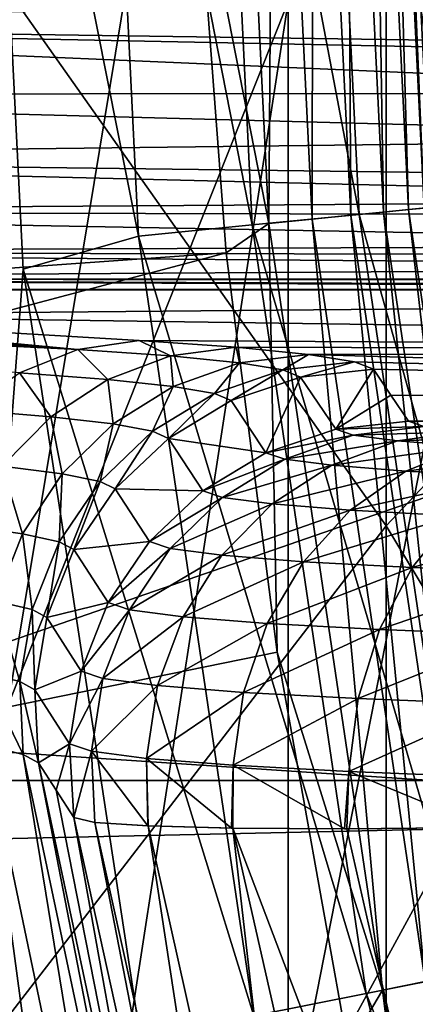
# Model space of a CAD drawing. Header units: metres. Extents: x -22 to 73, y -229 to 22.
# Tile 83 of 256: x -11.944 to -11.361, y -2.29 to -0.84. Entities that reach past the tile are written whole.
import ezdxf

# ---------------------------------------------------------------- set-up
doc = ezdxf.new("R2010")
doc.units = ezdxf.units.M
doc.layers.add('solid_509500_SW0001', color=7, linetype='CONTINUOUS')

msp = doc.modelspace()

# ---------------------------------------------------------------- linework, layer by layer
at = {"layer": 'solid_509500_SW0001'}
for points in [[(-12.346918, -6.599516, 120.443748), (-12.346918, 6.599516, 120.443748), (-11.640534, 7.778043, 120.443748)], [(-12, 0, 120.443748), (-12.346918, -6.599516, 120.443748), (-11.640534, 7.778043, 120.443748)], [(-11.961754, -1.85101, 279.059357), (-11.961754, -0.415663, 275.874512), (-11.548494, 0.652222, 276.314514)], [(-11.548494, -0.814038, 279.567963), (-11.961754, -1.85101, 279.059357), (-11.548494, 0.652222, 276.314514)], [(20.14465, 0.464279, 0.034086), (-20.145683, -0.417051, 0.034086), (20.10508, -1.344709, 0.034086)], [(-11.404063, -1.585651, 287.60083), (-11.404063, 0.405228, 284.380585), (-12.124355, -0.566782, 283.822571)], [(-11.404063, -1.585651, 287.60083), (-10.580494, -0.713293, 288.180267), (-11.404063, 0.405228, 284.380585)], [(-11.548494, -2.489003, 282.719055), (-11.548494, -0.814038, 279.567963), (-11.024015, 0.181574, 280.056274)], [(-11.024015, -1.527296, 283.271149), (-11.548494, -2.489003, 282.719055), (-11.024015, 0.181574, 280.056274)], [(22.414381, -1.961005), (-22.5, 0), (22.5, 0)], [(22.414381, -1.961005), (-22.414381, -1.961005), (-22.5, 0)], [(-21.631334, -1.892496, 120.013718), (-11.699954, 0, 120.188515), (-21.713963, 0, 120.013718)], [(-11.684937, -0.592593, 120.188515), (-11.699954, 0, 120.188515), (-21.631334, -1.892496, 120.013718)], [(-9.891456, -1.039758, 164.443756), (-9.945955, 0, 164.443756), (-12.483956, -0.633106, 164.443756)], [(-11.939076, -1.207659, 120.443748), (-12.346918, -6.599516, 120.443748), (-12, 0, 120.443748)], [(-11.769404, -1.159185, 120.458946), (-11.939076, -1.207659, 120.443748), (-12, 0, 120.443748)], [(-11.769404, -1.159185, 120.458946), (-12, 0, 120.443748), (-11.826352, 0, 120.458946)], [(-11.601681, -1.142666, 120.50412), (-11.826352, 0, 120.458946), (-11.657816, 0, 120.50412)], [(-11.601681, -1.142666, 120.50412), (-11.769404, -1.159185, 120.458946), (-11.826352, 0, 120.458946)], [(-11.444324, -1.127167, 120.577904), (-11.657816, 0, 120.50412), (-11.499698, 0, 120.577904)], [(-11.444324, -1.127167, 120.577904), (-11.601681, -1.142666, 120.50412), (-11.657816, 0, 120.50412)], [(-11.302125, -1.113162, 120.678047), (-11.499698, 0, 120.577904), (-11.356812, 0, 120.678047)], [(-11.302125, -1.113162, 120.678047), (-11.444324, -1.127167, 120.577904), (-11.499698, 0, 120.577904)], [(-11.348459, -1.117726, 119.960083), (-11.394764, 0, 119.893799), (-11.403369, 0, 119.960083)], [(-11.336302, -1.152789, 119.893799), (-11.356362, 0, 117.693748), (-11.394764, 0, 119.893799)], [(-11.348459, -1.117726, 119.960083), (-11.336302, -1.152789, 119.893799), (-11.394764, 0, 119.893799)], [(-11.577061, -1.140241, 120.182159), (-11.633077, 0, 120.182159), (-11.684937, -0.592593, 120.188515)], [(-11.569229, 0, 120.161057), (-11.633077, 0, 120.182159), (-11.577061, -1.140241, 120.182159)], [(-11.51352, -1.133983, 120.161057), (-11.569229, 0, 120.161057), (-11.577061, -1.140241, 120.182159)], [(-11.511687, 0, 120.126259), (-11.569229, 0, 120.161057), (-11.51352, -1.133983, 120.161057)], [(-11.456255, -1.128343, 120.126259), (-11.511687, 0, 120.126259), (-11.51352, -1.133983, 120.161057)], [(-11.463341, 0, 120.079521), (-11.511687, 0, 120.126259), (-11.456255, -1.128343, 120.126259)], [(-11.408141, -1.123604, 120.079521), (-11.463341, 0, 120.079521), (-11.456255, -1.128343, 120.126259)], [(-11.42662, 0, 120.023186), (-11.463341, 0, 120.079521), (-11.408141, -1.123604, 120.079521)], [(-11.371597, -1.120005, 120.023186), (-11.42662, 0, 120.023186), (-11.408141, -1.123604, 120.079521)], [(-11.403369, 0, 119.960083), (-11.42662, 0, 120.023186), (-11.371597, -1.120005, 120.023186)], [(-11.348459, -1.117726, 119.960083), (-11.403369, 0, 119.960083), (-11.371597, -1.120005, 120.023186)], [(20.10508, -1.344709, 0.034086), (-20.145683, -0.417051, 0.034086), (-20.02705, -2.222552, 0.034086)], [(-12.124355, -2.519269, 286.980713), (-11.404063, -1.585651, 287.60083), (-12.124355, -0.566782, 283.822571)], [(-11.639926, -1.183665, 120.188515), (-11.684937, -0.592593, 120.188515), (-21.631334, -1.892496, 120.013718)], [(-11.577061, -1.140241, 120.182159), (-11.684937, -0.592593, 120.188515), (-11.639926, -1.183665, 120.188515)], [(-9.891456, -1.039758, 164.443756), (-12.483956, -0.633106, 164.443756), (-12.355853, -1.892851, 164.443756)], [(-10.580494, -2.949178, 291.319611), (-10.580494, -0.713293, 288.180267), (-11.404063, -1.585651, 287.60083)], [(-13.03891, -0.846618, 110.988014), (-13.03891, -0.737789, 111), (-10.742504, -0.808336, 110.994995)], [(-13.03891, -0.846618, 110.988014), (-10.742504, -0.808336, 110.994995), (-10.711128, -0.879152, 110.979599)], [(-11.961754, -3.490663, 282.144012), (-11.961754, -1.85101, 279.059357), (-11.548494, -0.814038, 279.567963)], [(-11.548494, -2.489003, 282.719055), (-11.961754, -3.490663, 282.144012), (-11.548494, -0.814038, 279.567963)], [(-13.03891, -0.846618, 110.988014), (-10.703958, -0.892821, 110.975357), (-10.670441, -0.948463, 110.953453)], [(-13.03891, -0.950327, 110.952576), (-13.03891, -0.846618, 110.988014), (-10.670441, -0.948463, 110.953453)], [(-13.03891, -0.846618, 110.988014), (-10.711128, -0.879152, 110.979599), (-10.703958, -0.892821, 110.975357)], [(-13.03891, -0.950327, 110.952576), (-10.670441, -0.948463, 110.953453), (-10.6192, -1.014665, 110.916344)], [(-13.03891, -1.043826, 110.895401), (-13.03891, -0.950327, 110.952576), (-10.6192, -1.014665, 110.916344)], [(-13.03891, -1.043826, 110.895401), (-10.6192, -1.014665, 110.916344), (-10.556209, -1.075271, 110.868927)], [(-13.03891, -1.043826, 110.895401), (-10.556209, -1.075271, 110.868927), (-10.515135, -1.106023, 110.838234)], [(-13.03891, -1.12262, 110.819229), (-13.03891, -1.043826, 110.895401), (-10.515135, -1.106023, 110.838234)], [(-9.72864, -2.06775, 164.443756), (-9.891456, -1.039758, 164.443756), (-12.355853, -1.892851, 164.443756)], [(-13.03891, -1.12262, 110.819229), (-10.515135, -1.106023, 110.838234), (-10.479312, -1.128472, 110.812035)], [(-11.302125, -1.113162, 120.678047), (-11.138594, -2.215604, 120.678047), (-11.444324, -1.127167, 120.577904)], [(-13.03891, -1.12262, 110.819229), (-10.479312, -1.128472, 110.812035), (-10.386168, -1.172022, 110.747871)], [(-13.03891, -1.182926, 110.727715), (-13.03891, -1.12262, 110.819229), (-10.386168, -1.172022, 110.747871)], [(-11.444324, -1.127167, 120.577904), (-11.278734, -2.24348, 120.577904), (-11.601681, -1.142666, 120.50412)], [(-11.456255, -1.128343, 120.126259), (-11.51352, -1.133983, 120.161057), (-11.34693, -2.257045, 120.161057)], [(-11.408141, -1.123604, 120.079521), (-11.456255, -1.128343, 120.126259), (-11.290493, -2.245819, 120.126259)], [(-11.290493, -2.245819, 120.126259), (-11.456255, -1.128343, 120.126259), (-11.34693, -2.257045, 120.161057)], [(-11.138594, -2.215604, 120.678047), (-11.278734, -2.24348, 120.577904), (-11.444324, -1.127167, 120.577904)], [(-11.371597, -1.120005, 120.023186), (-11.408141, -1.123604, 120.079521), (-11.243075, -2.236387, 120.079521)], [(-11.243075, -2.236387, 120.079521), (-11.408141, -1.123604, 120.079521), (-11.290493, -2.245819, 120.126259)], [(-11.348459, -1.117726, 119.960083), (-11.371597, -1.120005, 120.023186), (-11.207061, -2.229223, 120.023186)], [(-11.207061, -2.229223, 120.023186), (-11.371597, -1.120005, 120.023186), (-11.243075, -2.236387, 120.079521)], [(-11.601681, -1.142666, 120.50412), (-11.433814, -2.274327, 120.50412), (-11.769404, -1.159185, 120.458946)], [(-11.577061, -1.140241, 120.182159), (-11.639926, -1.183665, 120.188515), (-11.565034, -1.771698, 120.188515)], [(-11.278734, -2.24348, 120.577904), (-11.433814, -2.274327, 120.50412), (-11.601681, -1.142666, 120.50412)], [(-11.51352, -1.133983, 120.161057), (-11.577061, -1.140241, 120.182159), (-11.409551, -2.269501, 120.182159)], [(-11.409551, -2.269501, 120.182159), (-11.577061, -1.140241, 120.182159), (-11.565034, -1.771698, 120.188515)], [(-11.34693, -2.257045, 120.161057), (-11.51352, -1.133983, 120.161057), (-11.409551, -2.269501, 120.182159)], [(-11.769404, -1.159185, 120.458946), (-11.599112, -2.307207, 120.458946), (-11.939076, -1.207659, 120.443748)], [(-11.433814, -2.274327, 120.50412), (-11.599112, -2.307207, 120.458946), (-11.769404, -1.159185, 120.458946)], [(-13.03891, -1.182926, 110.727715), (-10.386168, -1.172022, 110.747871), (-10.341464, -1.187084, 110.719398)], [(-11.639926, -1.183665, 120.188515), (-21.631334, -1.892496, 120.013718), (-21.384079, -3.77059, 120.013718)], [(-11.565034, -1.771698, 120.188515), (-11.639926, -1.183665, 120.188515), (-21.384079, -3.77059, 120.013718)], [(-13.03891, -1.182926, 110.727715), (-10.341464, -1.187084, 110.719398), (-10.274547, -1.204258, 110.680023)], [(-13.03891, -1.221845, 110.625259), (-13.03891, -1.182926, 110.727715), (-10.274547, -1.204258, 110.680023)], [(-13.03891, -1.221845, 110.625259), (-10.274547, -1.204258, 110.680023), (-10.161427, -1.222557, 110.622475)], [(-11.939076, -1.207659, 120.443748), (-11.755773, -2.40869, 120.443748), (-12.346918, -6.599516, 120.443748)], [(-11.599112, -2.307207, 120.458946), (-11.755773, -2.40869, 120.443748), (-11.939076, -1.207659, 120.443748)], [(-13.03891, -1.221845, 110.625259), (-9.829623, -1.237485, 110.517448), (-13.03891, -1.237485, 110.517448)], [(-13.03891, -1.221845, 110.625259), (-9.972793, -1.235123, 110.551575), (-9.829623, -1.237485, 110.517448)], [(-13.03891, -1.221845, 110.625259), (-9.994073, -1.234406, 110.558067), (-9.972793, -1.235123, 110.551575)], [(-13.03891, -1.221845, 110.625259), (-10.14334, -1.224535, 110.614365), (-9.994073, -1.234406, 110.558067)], [(-13.03891, -1.221845, 110.625259), (-10.161427, -1.222557, 110.622475), (-10.14334, -1.224535, 110.614365)], [(-13.253064, -1.257229, 110.591339), (-13.184289, -1.245861, 110.567719), (-11.858561, -1.325801, 108.305138)], [(-13.184289, -1.245861, 110.567719), (-13.112591, -1.239166, 110.543015), (-11.858561, -1.325801, 108.305138)], [(-13.112591, -1.239166, 110.543015), (-13.03891, -1.237485, 110.517448), (-11.858561, -1.325801, 108.305138)], [(-13.03891, -1.237485, 110.517448), (-8.434415, -1.239187, 110.468712), (-8.409058, -1.240058, 110.443748)], [(-13.03891, -1.237485, 110.517448), (-9.560854, -1.238312, 110.493752), (-8.434415, -1.239187, 110.468712)], [(-12.398225, -1.275557, 109.427216), (-13.03891, -1.237485, 110.517448), (-8.409058, -1.240058, 110.443748)], [(-13.03891, -1.237485, 110.517448), (-9.697911, -1.238104, 110.49971), (-9.560854, -1.238312, 110.493752)], [(-13.03891, -1.237485, 110.517448), (-9.77291, -1.237805, 110.508278), (-9.697911, -1.238104, 110.49971)], [(-13.03891, -1.237485, 110.517448), (-9.829623, -1.237485, 110.517448), (-9.77291, -1.237805, 110.508278)], [(-11.858561, -1.325801, 108.305138), (-13.03891, -1.237485, 110.517448), (-12.398225, -1.275557, 109.427216)], [(-12.398225, -1.275557, 109.427216), (-8.409058, -1.240058, 110.443748), (-8.39501, -1.331845, 107.815338)], [(-13.253064, -1.257229, 110.591339), (-11.858561, -1.325801, 108.305138), (-11.944661, -1.360226, 108.255585)], [(-11.768476, -1.312902, 108.357796), (-12.398225, -1.275557, 109.427216), (-8.39501, -1.331845, 107.815338)], [(-11.858561, -1.325801, 108.305138), (-12.398225, -1.275557, 109.427216), (-11.768476, -1.312902, 108.357796)], [(-11.722035, -1.335467, 108.034065), (-11.858561, -1.325801, 108.305138), (-11.768476, -1.312902, 108.357796)], [(-11.625135, -1.322766, 108.075302), (-11.768476, -1.312902, 108.357796), (-8.39501, -1.331845, 107.815338)], [(-11.722035, -1.335467, 108.034065), (-11.768476, -1.312902, 108.357796), (-11.625135, -1.322766, 108.075302)], [(-11.814569, -1.370084, 107.995453), (-11.944661, -1.360226, 108.255585), (-11.858561, -1.325801, 108.305138)], [(-11.722035, -1.335467, 108.034065), (-11.814569, -1.370084, 107.995453), (-11.858561, -1.325801, 108.305138)], [(-11.620666, -1.345633, 107.747757), (-11.722035, -1.335467, 108.034065), (-11.625135, -1.322766, 108.075302)], [(-11.518514, -1.333197, 107.776604), (-11.625135, -1.322766, 108.075302), (-8.39501, -1.331845, 107.815338)], [(-11.620666, -1.345633, 107.747757), (-11.625135, -1.322766, 108.075302), (-11.518514, -1.333197, 107.776604)], [(-11.556407, -1.356146, 107.450905), (-11.620666, -1.345633, 107.747757), (-11.518514, -1.333197, 107.776604)], [(-11.556407, -1.356146, 107.450905), (-11.518514, -1.333197, 107.776604), (-11.450725, -1.344023, 107.466606)], [(-11.518514, -1.333197, 107.776604), (-8.39501, -1.331845, 107.815338), (-8.379907, -1.423784, 105.193748)], [(-11.450725, -1.344023, 107.466606), (-11.518514, -1.333197, 107.776604), (-8.379907, -1.423784, 105.193748)], [(20.10508, -1.344709, 0.034086), (-20.02705, -2.222552, 0.034086), (19.903395, -3.142828, 0.034086)], [(-11.71815, -1.380333, 107.721016), (-11.814569, -1.370084, 107.995453), (-11.722035, -1.335467, 108.034065)], [(-11.620666, -1.345633, 107.747757), (-11.71815, -1.380333, 107.721016), (-11.722035, -1.335467, 108.034065)], [(-11.657192, -1.390807, 107.436745), (-11.71815, -1.380333, 107.721016), (-11.620666, -1.345633, 107.747757)], [(-11.556407, -1.356146, 107.450905), (-11.657192, -1.390807, 107.436745), (-11.620666, -1.345633, 107.747757)], [(-11.556407, -1.356146, 107.450905), (-11.450725, -1.344023, 107.466606), (-11.530416, -1.366768, 107.14933)], [(-11.530416, -1.366768, 107.14933), (-11.450725, -1.344023, 107.466606), (-11.4231, -1.355029, 107.151428)], [(-11.4231, -1.355029, 107.151428), (-11.450725, -1.344023, 107.466606), (-8.379907, -1.423784, 105.193748)], [(-11.898578, -1.425061, 107.961227), (-12.022971, -1.414654, 108.211319), (-11.944661, -1.360226, 108.255585)], [(-11.814569, -1.370084, 107.995453), (-11.898578, -1.425061, 107.961227), (-11.944661, -1.360226, 108.255585)], [(-11.556407, -1.356146, 107.450905), (-11.632729, -1.401265, 107.148148), (-11.657192, -1.390807, 107.436745)], [(-11.556407, -1.356146, 107.450905), (-11.530416, -1.366768, 107.14933), (-11.632729, -1.401265, 107.148148)], [(-11.530416, -1.366768, 107.14933), (-11.4231, -1.355029, 107.151428), (-11.478651, -1.44338, 104.954247)], [(-11.478651, -1.44338, 104.954247), (-11.4231, -1.355029, 107.151428), (-11.397347, -1.39342, 106.05204)], [(-11.397347, -1.39342, 106.05204), (-11.4231, -1.355029, 107.151428), (-8.379907, -1.423784, 105.193748)], [(-11.806514, -1.435709, 107.697617), (-11.898578, -1.425061, 107.961227), (-11.814569, -1.370084, 107.995453)], [(-11.71815, -1.380333, 107.721016), (-11.806514, -1.435709, 107.697617), (-11.814569, -1.370084, 107.995453)], [(-11.632729, -1.401265, 107.148148), (-11.530416, -1.366768, 107.14933), (-11.581487, -1.478073, 104.953026)], [(-11.530416, -1.366768, 107.14933), (-11.478651, -1.44338, 104.954247), (-11.581487, -1.478073, 104.953026)], [(-11.74843, -1.44641, 107.424774), (-11.806514, -1.435709, 107.697617), (-11.71815, -1.380333, 107.721016)], [(-11.657192, -1.390807, 107.436745), (-11.74843, -1.44641, 107.424774), (-11.71815, -1.380333, 107.721016)], [(-11.657192, -1.390807, 107.436745), (-11.725265, -1.456909, 107.147926), (-11.74843, -1.44641, 107.424774)], [(-11.657192, -1.390807, 107.436745), (-11.632729, -1.401265, 107.148148), (-11.725265, -1.456909, 107.147926)], [(-11.725265, -1.456909, 107.147926), (-11.632729, -1.401265, 107.148148), (-11.581487, -1.478073, 104.953026)], [(-11.478651, -1.44338, 104.954247), (-11.397347, -1.39342, 106.05204), (-11.371528, -1.431682, 104.956375)], [(-8.393895, -1.423393, 105.193748), (-11.397347, -1.39342, 106.05204), (-8.379907, -1.423784, 105.193748)], [(-8.40789, -1.423393, 105.193748), (-11.371528, -1.431682, 104.956375), (-11.397347, -1.39342, 106.05204)], [(-8.393895, -1.423393, 105.193748), (-8.40789, -1.423393, 105.193748), (-11.397347, -1.39342, 106.05204)], [(-11.898578, -1.425061, 107.961227), (-11.97028, -1.497923, 107.932915), (-12.022971, -1.414654, 108.211319)], [(-11.881719, -1.509233, 107.678627), (-11.97028, -1.497923, 107.932915), (-11.898578, -1.425061, 107.961227)], [(-11.806514, -1.435709, 107.697617), (-11.881719, -1.509233, 107.678627), (-11.898578, -1.425061, 107.961227)], [(-11.478651, -1.44338, 104.954247), (-11.371528, -1.431682, 104.956375), (-11.348828, -1.439549, 104.731094)], [(-8.40789, -1.423393, 105.193748), (-8.39928, -1.453079, 104.343643), (-11.371528, -1.431682, 104.956375)], [(-8.39928, -1.453079, 104.343643), (-11.348828, -1.439549, 104.731094), (-11.371528, -1.431682, 104.956375)], [(-11.825904, -1.520384, 107.415543), (-11.881719, -1.509233, 107.678627), (-11.806514, -1.435709, 107.697617)], [(-11.74843, -1.44641, 107.424774), (-11.825904, -1.520384, 107.415543), (-11.806514, -1.435709, 107.697617)], [(-11.74843, -1.44641, 107.424774), (-11.803708, -1.531105, 107.148689), (-11.825904, -1.520384, 107.415543)], [(-11.74843, -1.44641, 107.424774), (-11.725265, -1.456909, 107.147926), (-11.803708, -1.531105, 107.148689)], [(-11.452708, -1.452124, 104.703857), (-11.581487, -1.478073, 104.953026), (-11.478651, -1.44338, 104.954247)], [(-11.452708, -1.452124, 104.703857), (-11.478651, -1.44338, 104.954247), (-11.348828, -1.439549, 104.731094)], [(-11.452708, -1.452124, 104.703857), (-11.348828, -1.439549, 104.731094), (-11.290955, -1.447336, 104.508102)], [(-11.452708, -1.452124, 104.703857), (-11.290955, -1.447336, 104.508102), (-11.387623, -1.460628, 104.460335)], [(-11.387623, -1.460628, 104.460335), (-11.290955, -1.447336, 104.508102), (-11.198108, -1.454801, 104.294327)], [(-11.803708, -1.531105, 107.148689), (-11.725265, -1.456909, 107.147926), (-11.674429, -1.534127, 104.952789)], [(-11.725265, -1.456909, 107.147926), (-11.581487, -1.478073, 104.953026), (-11.674429, -1.534127, 104.952789)], [(-11.452708, -1.452124, 104.703857), (-11.553867, -1.487383, 104.686447), (-11.581487, -1.478073, 104.953026)], [(-11.452708, -1.452124, 104.703857), (-11.387623, -1.460628, 104.460335), (-11.553867, -1.487383, 104.686447)], [(-11.387623, -1.460628, 104.460335), (-11.48459, -1.496434, 104.427231), (-11.553867, -1.487383, 104.686447)], [(-11.387623, -1.460628, 104.460335), (-11.285089, -1.468663, 104.23024), (-11.48459, -1.496434, 104.427231)], [(-11.387623, -1.460628, 104.460335), (-11.198108, -1.454801, 104.294327), (-11.285089, -1.468663, 104.23024)], [(-11.553867, -1.487383, 104.686447), (-11.674429, -1.534127, 104.952789), (-11.581487, -1.478073, 104.953026)], [(-11.285089, -1.468663, 104.23024), (-11.375486, -1.504984, 104.182396), (-11.48459, -1.496434, 104.427231)], [(-11.285089, -1.468663, 104.23024), (-11.147924, -1.476039, 104.019012), (-11.375486, -1.504984, 104.182396)], [(-11.147924, -1.476039, 104.019012), (-11.229589, -1.51283, 103.957718), (-11.375486, -1.504984, 104.182396)], [(-11.553867, -1.487383, 104.686447), (-11.645294, -1.543947, 104.67157), (-11.674429, -1.534127, 104.952789)], [(-11.553867, -1.487383, 104.686447), (-11.48459, -1.496434, 104.427231), (-11.645294, -1.543947, 104.67157)], [(-11.940329, -1.597543, 107.664909), (-12.026448, -1.585392, 107.911797), (-11.97028, -1.497923, 107.932915)], [(-11.881719, -1.509233, 107.678627), (-11.940329, -1.597543, 107.664909), (-11.97028, -1.497923, 107.932915)], [(-11.48459, -1.496434, 104.427231), (-11.572227, -1.553494, 104.398178), (-11.645294, -1.543947, 104.67157)], [(-11.48459, -1.496434, 104.427231), (-11.375486, -1.504984, 104.182396), (-11.572227, -1.553494, 104.398178)], [(-11.375486, -1.504984, 104.182396), (-11.457187, -1.562509, 104.140015), (-11.572227, -1.553494, 104.398178)], [(-11.375486, -1.504984, 104.182396), (-11.229589, -1.51283, 103.957718), (-11.457187, -1.562509, 104.140015)], [(-11.886029, -1.609309, 107.409477), (-11.940329, -1.597543, 107.664909), (-11.881719, -1.509233, 107.678627)], [(-11.825904, -1.520384, 107.415543), (-11.886029, -1.609309, 107.409477), (-11.881719, -1.509233, 107.678627)], [(-11.825904, -1.520384, 107.415543), (-11.864402, -1.620395, 107.150391), (-11.886029, -1.609309, 107.409477)], [(-11.825904, -1.520384, 107.415543), (-11.803708, -1.531105, 107.148689), (-11.864402, -1.620395, 107.150391)], [(-11.229589, -1.51283, 103.957718), (-11.303395, -1.57078, 103.903175), (-11.457187, -1.562509, 104.140015)], [(-11.864402, -1.620395, 107.150391), (-11.803708, -1.531105, 107.148689), (-11.753098, -1.608899, 104.953545)], [(-11.803708, -1.531105, 107.148689), (-11.674429, -1.534127, 104.952789), (-11.753098, -1.608899, 104.953545)], [(-11.645294, -1.543947, 104.67157), (-11.753098, -1.608899, 104.953545), (-11.674429, -1.534127, 104.952789)], [(-11.548494, -4.365567, 285.754395), (-11.548494, -2.489003, 282.719055), (-11.024015, -1.527296, 283.271149)], [(-11.024015, -3.441845, 286.36795), (-11.548494, -4.365567, 285.754395), (-11.024015, -1.527296, 283.271149)], [(-11.645294, -1.543947, 104.67157), (-11.722681, -1.619152, 104.659935), (-11.753098, -1.608899, 104.953545)], [(-11.645294, -1.543947, 104.67157), (-11.572227, -1.553494, 104.398178), (-11.722681, -1.619152, 104.659935)], [(-11.572227, -1.553494, 104.398178), (-11.646407, -1.629118, 104.374542), (-11.722681, -1.619152, 104.659935)], [(-11.572227, -1.553494, 104.398178), (-11.457187, -1.562509, 104.140015), (-11.646407, -1.629118, 104.374542)], [(-11.457187, -1.562509, 104.140015), (-11.52634, -1.638528, 104.105095), (-11.646407, -1.629118, 104.374542)], [(-11.457187, -1.562509, 104.140015), (-11.303395, -1.57078, 103.903175), (-11.52634, -1.638528, 104.105095)], [(-11.303395, -1.57078, 103.903175), (-11.365869, -1.647157, 103.857971), (-11.52634, -1.638528, 104.105095)], [(-11.303395, -1.57078, 103.903175), (-11.114882, -1.578114, 103.693161), (-11.365869, -1.647157, 103.857971)], [(-11.114882, -1.578114, 103.693161), (-11.169214, -1.654808, 103.638878), (-11.365869, -1.647157, 103.857971)], [(-11.404063, -3.781961, 290.684631), (-11.404063, -1.585651, 287.60083), (-12.124355, -2.519269, 286.980713)], [(-11.940329, -1.597543, 107.664909), (-11.979667, -1.696607, 107.657089), (-12.026448, -1.585392, 107.911797)], [(-11.404063, -3.781961, 290.684631), (-10.580494, -2.949178, 291.319611), (-11.404063, -1.585651, 287.60083)], [(-11.926026, -1.709073, 107.40686), (-11.979667, -1.696607, 107.657089), (-11.940329, -1.597543, 107.664909)], [(-11.886029, -1.609309, 107.409477), (-11.926026, -1.709073, 107.40686), (-11.940329, -1.597543, 107.664909)], [(-11.886029, -1.609309, 107.409477), (-11.904514, -1.720612, 107.152954), (-11.926026, -1.709073, 107.40686)], [(-11.886029, -1.609309, 107.409477), (-11.864402, -1.620395, 107.150391), (-11.904514, -1.720612, 107.152954)], [(-11.864402, -1.620395, 107.150391), (-11.753098, -1.608899, 104.953545), (-11.813787, -1.698867, 104.955246)], [(-11.722681, -1.619152, 104.659935), (-11.813787, -1.698867, 104.955246), (-11.753098, -1.608899, 104.953545)], [(-11.904514, -1.720612, 107.152954), (-11.864402, -1.620395, 107.150391), (-11.813787, -1.698867, 104.955246)], [(-11.722681, -1.619152, 104.659935), (-11.78238, -1.709454, 104.652084), (-11.813787, -1.698867, 104.955246)], [(-11.722681, -1.619152, 104.659935), (-11.646407, -1.629118, 104.374542), (-11.78238, -1.709454, 104.652084)], [(-11.646407, -1.629118, 104.374542), (-11.703632, -1.719744, 104.35743), (-11.78238, -1.709454, 104.652084)], [(-11.646407, -1.629118, 104.374542), (-11.52634, -1.638528, 104.105095), (-11.703632, -1.719744, 104.35743)], [(-11.52634, -1.638528, 104.105095), (-11.579689, -1.729457, 104.079292), (-11.703632, -1.719744, 104.35743)], [(-11.52634, -1.638528, 104.105095), (-11.365869, -1.647157, 103.857971), (-11.579689, -1.729457, 104.079292)], [(-11.365869, -1.647157, 103.857971), (-11.414063, -1.738364, 103.824219), (-11.579689, -1.729457, 104.079292)], [(-11.365869, -1.647157, 103.857971), (-11.169214, -1.654808, 103.638878), (-11.414063, -1.738364, 103.824219)], [(-11.169214, -1.654808, 103.638878), (-11.211127, -1.746259, 103.598129), (-11.414063, -1.738364, 103.824219)], [(-11.944047, -1.815062, 107.407814), (-11.997935, -1.801897, 107.655525), (-11.979667, -1.696607, 107.657089)], [(-11.926026, -1.709073, 107.40686), (-11.944047, -1.815062, 107.407814), (-11.979667, -1.696607, 107.657089)], [(-11.926026, -1.709073, 107.40686), (-11.922175, -1.827085, 107.156258), (-11.944047, -1.815062, 107.407814)], [(-11.926026, -1.709073, 107.40686), (-11.904514, -1.720612, 107.152954), (-11.922175, -1.827085, 107.156258)], [(-11.904514, -1.720612, 107.152954), (-11.813787, -1.698867, 104.955246), (-11.853637, -1.799792, 104.957832)], [(-11.78238, -1.709454, 104.652084), (-11.853637, -1.799792, 104.957832), (-11.813787, -1.698867, 104.955246)], [(-11.78238, -1.709454, 104.652084), (-11.82158, -1.810598, 104.648392), (-11.853637, -1.799792, 104.957832)], [(-11.78238, -1.709454, 104.652084), (-11.703632, -1.719744, 104.35743), (-11.82158, -1.810598, 104.648392)], [(-11.922175, -1.827085, 107.156258), (-11.904514, -1.720612, 107.152954), (-11.853637, -1.799792, 104.957832)], [(-11.703632, -1.719744, 104.35743), (-11.741207, -1.821099, 104.347664), (-11.82158, -1.810598, 104.648392)], [(-11.703632, -1.719744, 104.35743), (-11.579689, -1.729457, 104.079292), (-11.741207, -1.821099, 104.347664)], [(-11.579689, -1.729457, 104.079292), (-11.614718, -1.831012, 104.063805), (-11.741207, -1.821099, 104.347664)], [(-11.579689, -1.729457, 104.079292), (-11.414063, -1.738364, 103.824219), (-11.614718, -1.831012, 104.063805)], [(-11.414063, -1.738364, 103.824219), (-11.445707, -1.840101, 103.80352), (-11.614718, -1.831012, 104.063805)], [(-11.414063, -1.738364, 103.824219), (-11.211127, -1.746259, 103.598129), (-11.445707, -1.840101, 103.80352)], [(-11.211127, -1.746259, 103.598129), (-11.238648, -1.848157, 103.572838), (-11.445707, -1.840101, 103.80352)], [(-11.460456, -2.355184, 120.188515), (-11.565034, -1.771698, 120.188515), (-21.384079, -3.77059, 120.013718)], [(-11.409551, -2.269501, 120.182159), (-11.565034, -1.771698, 120.188515), (-11.460456, -2.355184, 120.188515)], [(-11.997935, -1.801897, 107.655525), (-11.939243, -1.922373, 107.412292), (-11.994302, -1.908604, 107.660286)], [(-11.944047, -1.815062, 107.407814), (-11.939243, -1.922373, 107.412292), (-11.997935, -1.801897, 107.655525)], [(-11.922175, -1.827085, 107.156258), (-11.853637, -1.799792, 104.957832), (-11.870769, -1.906916, 104.961166)], [(-11.82158, -1.810598, 104.648392), (-11.870769, -1.906916, 104.961166), (-11.853637, -1.799792, 104.957832)], [(-11.82158, -1.810598, 104.648392), (-11.838432, -1.917817, 104.649033), (-11.870769, -1.906916, 104.961166)], [(-11.82158, -1.810598, 104.648392), (-11.741207, -1.821099, 104.347664), (-11.838432, -1.917817, 104.649033)], [(-11.944047, -1.815062, 107.407814), (-11.922175, -1.827085, 107.156258), (-11.916561, -1.934846, 107.160149)], [(-11.944047, -1.815062, 107.407814), (-11.916561, -1.934846, 107.160149), (-11.939243, -1.922373, 107.412292)], [(-11.741207, -1.821099, 104.347664), (-11.757361, -1.92841, 104.345688), (-11.838432, -1.917817, 104.649033)], [(-11.741207, -1.821099, 104.347664), (-11.614718, -1.831012, 104.063805), (-11.757361, -1.92841, 104.345688)], [(-11.922175, -1.827085, 107.156258), (-11.870769, -1.906916, 104.961166), (-11.916561, -1.934846, 107.160149)], [(-11.614718, -1.831012, 104.063805), (-11.629778, -1.938408, 104.059372), (-11.757361, -1.92841, 104.345688)], [(-11.614718, -1.831012, 104.063805), (-11.445707, -1.840101, 103.80352), (-11.629778, -1.938408, 104.059372)], [(-11.445707, -1.840101, 103.80352), (-11.459312, -1.947575, 103.796852), (-11.629778, -1.938408, 104.059372)], [(-11.445707, -1.840101, 103.80352), (-11.238648, -1.848157, 103.572838), (-11.459312, -1.947575, 103.796852)], [(-11.238648, -1.848157, 103.572838), (-11.250481, -1.9557, 103.564194), (-11.459312, -1.947575, 103.796852)], [(-9.72864, -2.06775, 164.443756), (-12.355853, -1.892851, 164.443756), (-12.100962, -3.133162, 164.443756)], [(-12.090234, -2.471494, 108.125244), (-12.080607, -1.893869, 107.899254), (-11.839189, -3.059637, 107.899254)], [(-11.839189, -3.059637, 107.899254), (-12.080607, -1.893869, 107.899254), (-11.994302, -1.908604, 107.660286)], [(-11.752456, -3.063607, 107.660271), (-11.994302, -1.908604, 107.660286), (-11.939243, -1.922373, 107.412292)], [(-11.839189, -3.059637, 107.899254), (-11.994302, -1.908604, 107.660286), (-11.752456, -3.063607, 107.660271)], [(-11.870769, -1.906916, 104.961166), (-11.890497, -1.975058, 106.060043), (-11.916561, -1.934846, 107.160149)], [(-11.870769, -1.906916, 104.961166), (-11.864393, -2.015087, 104.965096), (-11.890497, -1.975058, 106.060043)], [(-11.838432, -1.917817, 104.649033), (-11.864393, -2.015087, 104.965096), (-11.870769, -1.906916, 104.961166)], [(-11.696746, -3.07037, 107.412285), (-11.939243, -1.922373, 107.412292), (-11.916561, -1.934846, 107.160149)], [(-11.752456, -3.063607, 107.660271), (-11.939243, -1.922373, 107.412292), (-11.696746, -3.07037, 107.412285)], [(-11.838432, -1.917817, 104.649033), (-11.833675, -2.022414, 104.658592), (-11.864393, -2.015087, 104.965096)], [(-11.838432, -1.917817, 104.649033), (-11.755711, -2.02775, 104.359619), (-11.833675, -2.022414, 104.658592)], [(-11.838432, -1.917817, 104.649033), (-11.757361, -1.92841, 104.345688), (-11.755711, -2.02775, 104.359619)], [(-11.757361, -1.92841, 104.345688), (-11.632122, -2.030937, 104.07547), (-11.754987, -2.027781, 104.357529)], [(-11.757361, -1.92841, 104.345688), (-11.629778, -1.938408, 104.059372), (-11.632122, -2.030937, 104.07547)], [(-11.757361, -1.92841, 104.345688), (-11.754987, -2.027781, 104.357529), (-11.755711, -2.02775, 104.359619)], [(-11.673186, -3.079734, 107.160149), (-11.916561, -1.934846, 107.160149), (-11.890497, -1.975058, 106.060043)], [(-11.696746, -3.07037, 107.412285), (-11.916561, -1.934846, 107.160149), (-11.673186, -3.079734, 107.160149)], [(-11.629778, -1.938408, 104.059372), (-11.630261, -2.030963, 104.071968), (-11.632122, -2.030937, 104.07547)], [(-11.629778, -1.938408, 104.059372), (-11.46554, -2.031768, 103.812859), (-11.630261, -2.030963, 104.071968)], [(-11.629778, -1.938408, 104.059372), (-11.459312, -1.947575, 103.796852), (-11.46554, -2.031768, 103.812859)], [(-11.459312, -1.947575, 103.796852), (-11.462495, -2.031761, 103.8088), (-11.46554, -2.031768, 103.812859)], [(-11.459312, -1.947575, 103.796852), (-11.259585, -2.030101, 103.578148), (-11.462495, -2.031761, 103.8088)], [(-11.459312, -1.947575, 103.796852), (-11.250481, -1.9557, 103.564194), (-11.259585, -2.030101, 103.578148)], [(22.158175, -3.907085), (-22.158175, -3.907085), (-22.414381, -1.961005)], [(22.414381, -1.961005), (22.158175, -3.907085), (-22.414381, -1.961005)], [(-11.890497, -1.975058, 106.060043), (-11.864393, -2.015087, 104.965096), (-11.673186, -3.079734, 107.160149)], [(-11.673186, -3.079734, 107.160149), (-11.864393, -2.015087, 104.965096), (-11.61387, -3.153163, 104.965096)], [(-11.833675, -2.022414, 104.658592), (-11.61387, -3.153163, 104.965096), (-11.864393, -2.015087, 104.965096)], [(-11.581699, -3.160737, 104.658592), (-11.61387, -3.153163, 104.965096), (-11.833675, -2.022414, 104.658592)], [(-11.833675, -2.022414, 104.658592), (-11.755711, -2.02775, 104.359619), (-11.754987, -2.027781, 104.357529)], [(-11.581699, -3.160737, 104.658592), (-11.833675, -2.022414, 104.658592), (-11.754987, -2.027781, 104.357529)], [(-11.754987, -2.027781, 104.357529), (-11.632122, -2.030937, 104.07547), (-11.630261, -2.030963, 104.071968)], [(-11.50007, -3.168595, 104.357529), (-11.754987, -2.027781, 104.357529), (-11.630261, -2.030963, 104.071968)], [(-11.581699, -3.160737, 104.658592), (-11.754987, -2.027781, 104.357529), (-11.50007, -3.168595, 104.357529)], [(-11.462495, -2.031761, 103.8088), (-11.259585, -2.030101, 103.578148), (-11.255713, -2.030049, 103.574371)], [(-11.211506, -3.13351, 103.8088), (-11.462495, -2.031761, 103.8088), (-11.255713, -2.030049, 103.574371)], [(-11.630261, -2.030963, 104.071968), (-11.462495, -2.031761, 103.8088), (-11.211506, -3.13351, 103.8088)], [(-11.630261, -2.030963, 104.071968), (-11.46554, -2.031768, 103.812859), (-11.462495, -2.031761, 103.8088)], [(-11.370144, -3.17924, 104.071968), (-11.630261, -2.030963, 104.071968), (-11.211506, -3.13351, 103.8088)], [(-11.50007, -3.168595, 104.357529), (-11.630261, -2.030963, 104.071968), (-11.370144, -3.17924, 104.071968)], [(-9.459172, -3.073452, 164.443756), (-9.72864, -2.06775, 164.443756), (-12.100962, -3.133162, 164.443756)], [(19.903395, -3.142828, 0.034086), (-20.02705, -2.222552, 0.034086), (-19.746927, -4.010159, 0.034086)], [(-11.278734, -2.24348, 120.577904), (-11.004524, -3.338186, 120.577904), (-11.433814, -2.274327, 120.50412)], [(-11.34693, -2.257045, 120.161057), (-11.409551, -2.269501, 120.182159), (-11.13216, -3.376904, 120.182159)], [(-11.433814, -2.274327, 120.50412), (-11.155834, -3.384085, 120.50412), (-11.599112, -2.307207, 120.458946)], [(-11.409551, -2.269501, 120.182159), (-11.460456, -2.355184, 120.188515), (-11.326458, -2.932623, 120.188515)], [(-11.004524, -3.338186, 120.577904), (-11.155834, -3.384085, 120.50412), (-11.433814, -2.274327, 120.50412)], [(-11.13216, -3.376904, 120.182159), (-11.409551, -2.269501, 120.182159), (-11.326458, -2.932623, 120.188515)]]:
    msp.add_3dface(points, dxfattribs=at)

doc.saveas('drawing.dxf')
